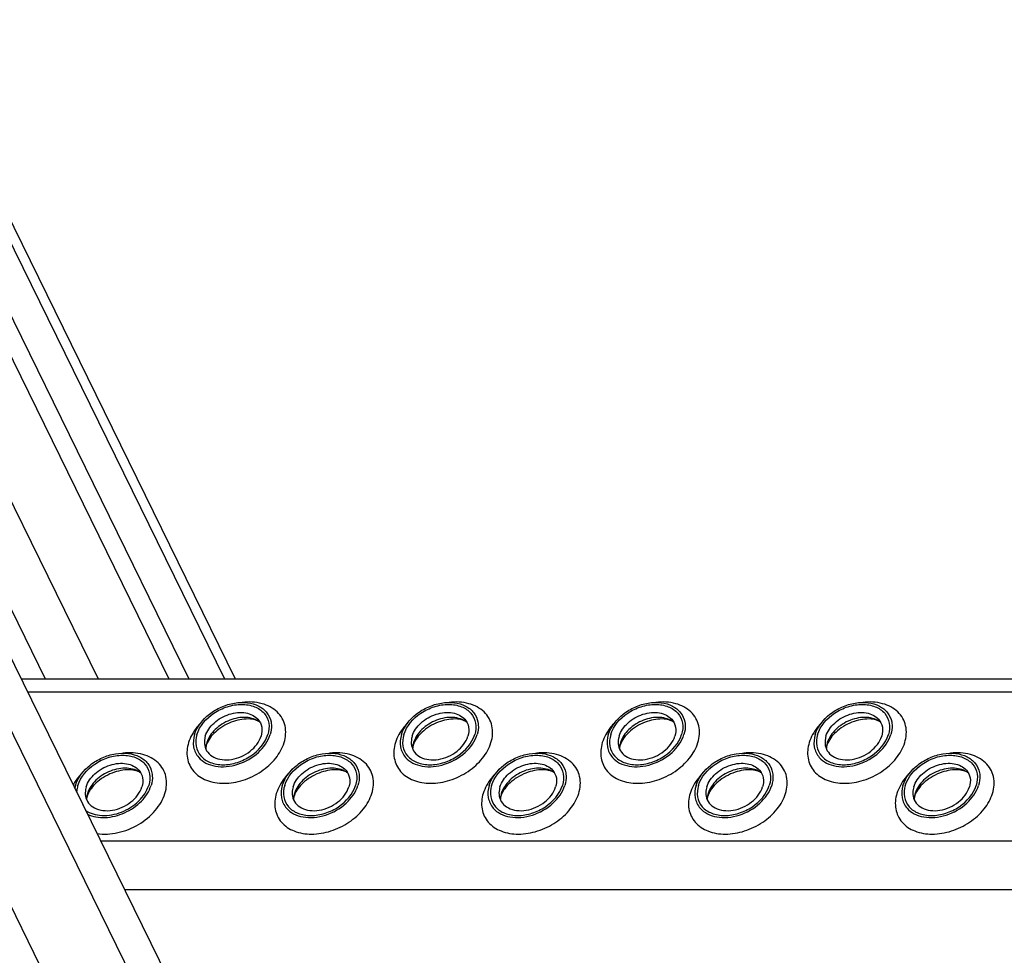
# Model space of a CAD drawing. Header units: millimetres. Extents: x 0 to 2100, y 0 to 2970.
# Tile 14 of 28: x 1474 to 1531, y 976 to 1031. Entities that reach past the tile are written whole.
import ezdxf

# ---------------------------------------------------------------- set-up
doc = ezdxf.new("R2010")
doc.units = ezdxf.units.MM
doc.header["$LTSCALE"] = 193.6
doc.layers.get('0').update_dxf_attribs({"linetype": 'CONTINUOUS'})

msp = doc.modelspace()

# ---------------------------------------------------------------- linework, layer by layer
at = {"color": 9, "linetype": 'CONTINUOUS'}
for p, q in [((1403.237, 1123.108), (1563.799, 795.917)), ((1408.222, 1123.108), (1567.545, 798.44)), ((1439.774, 1065.855), (1475.815, 992.411)), ((1442.824, 1065.855), (1478.865, 992.411)), ((1450.136, 1065.855), (1486.177, 992.411)), ((1474.783, 991.655), (1702.373, 991.655)), ((1479.012, 983.038), (1706.602, 983.038)), ((1480.391, 980.228), (1707.981, 980.228))]:
    msp.add_line(p, q, dxfattribs=at)
at = {"color": 7, "linetype": 'CONTINUOUS'}
for p, q in [((1410.276, 1123.108), (1568.339, 801.009)), ((1446.93, 1065.855), (1482.971, 992.411)), ((1448.082, 1065.855), (1484.122, 992.411)), ((1450.757, 1065.855), (1486.798, 992.411)), ((1474.412, 992.411), (1702.002, 992.411))]:
    msp.add_line(p, q, dxfattribs=at)
for centre, radius, start, end in [((1486.386, 988.329), 1.294, 168.5133, 169.2517), ((1486.451, 988.314), 1.361, 162.7878, 168.4706), ((1498.351, 988.329), 1.294, 168.5133, 169.2517), ((1498.416, 988.314), 1.361, 162.7878, 168.4706), ((1510.316, 988.329), 1.294, 168.5133, 169.2517), ((1510.381, 988.314), 1.361, 162.7878, 168.4706), ((1522.281, 988.329), 1.294, 168.5133, 169.2517), ((1522.346, 988.314), 1.361, 162.7878, 168.4706), ((1479.22, 985.732), 1.738, 162.7893, 168.3494), ((1479.561, 985.377), 1.361, 162.7878, 168.4706), ((1491.526, 985.377), 1.361, 162.7878, 168.4706), ((1503.491, 985.377), 1.361, 162.7878, 168.4706), ((1515.456, 985.377), 1.361, 162.7878, 168.4706), ((1527.421, 985.377), 1.361, 162.7878, 168.4706), ((1479.496, 985.391), 1.294, 168.5133, 169.2517), ((1491.461, 985.391), 1.294, 168.5133, 169.2517), ((1503.426, 985.391), 1.294, 168.5133, 169.2517), ((1515.391, 985.391), 1.294, 168.5133, 169.2517), ((1527.355, 985.391), 1.294, 168.5133, 169.2517)]:
    msp.add_arc(centre, radius, start, end, dxfattribs=at)
for points, knots in [([(1484.45, 989.183), (1484.593, 989.647), (1485.101, 990.28), (1485.979, 990.802), (1486.739, 991.037), (1487.49, 991.066), (1488.158, 990.882), (1488.665, 990.486), (1488.837, 990.107), (1488.874, 989.917)], [0, 0, 0, 0, 0.256023, 0.397887, 0.538537, 0.670709, 0.789982, 0.897281, 1, 1, 1, 1]), ([(1484.588, 989.183), (1484.743, 989.685), (1485.338, 990.354), (1486.203, 990.768), (1486.759, 990.903), (1487.289, 990.948), (1487.907, 990.853), (1488.504, 990.467), (1488.8, 989.846), (1488.752, 989.396), (1488.686, 989.183)], [0, 0, 0, 0, 0.262644, 0.40739, 0.478548, 0.547163, 0.673046, 0.784041, 0.88848, 1, 1, 1, 1]), ([(1496.415, 989.183), (1496.558, 989.647), (1497.066, 990.28), (1497.944, 990.802), (1498.704, 991.037), (1499.455, 991.066), (1500.123, 990.882), (1500.63, 990.486), (1500.802, 990.107), (1500.839, 989.917)], [0, 0, 0, 0, 0.256023, 0.397887, 0.538537, 0.670709, 0.789982, 0.897281, 1, 1, 1, 1]), ([(1496.553, 989.183), (1496.708, 989.685), (1497.303, 990.354), (1498.168, 990.768), (1498.724, 990.903), (1499.254, 990.948), (1499.872, 990.853), (1500.469, 990.467), (1500.765, 989.846), (1500.717, 989.396), (1500.651, 989.183)], [0, 0, 0, 0, 0.262644, 0.40739, 0.478548, 0.547163, 0.673046, 0.784041, 0.88848, 1, 1, 1, 1]), ([(1508.379, 989.183), (1508.523, 989.647), (1509.031, 990.28), (1509.909, 990.802), (1510.668, 991.037), (1511.42, 991.066), (1512.088, 990.882), (1512.595, 990.486), (1512.767, 990.107), (1512.804, 989.917)], [0, 0, 0, 0, 0.256023, 0.397887, 0.538537, 0.670709, 0.789982, 0.897281, 1, 1, 1, 1]), ([(1508.518, 989.183), (1508.673, 989.685), (1509.267, 990.354), (1510.133, 990.768), (1510.689, 990.903), (1511.219, 990.948), (1511.837, 990.853), (1512.434, 990.467), (1512.73, 989.846), (1512.682, 989.396), (1512.616, 989.183)], [0, 0, 0, 0, 0.262644, 0.40739, 0.478548, 0.547163, 0.673046, 0.784041, 0.88848, 1, 1, 1, 1]), ([(1520.344, 989.183), (1520.488, 989.647), (1520.996, 990.28), (1521.874, 990.802), (1522.633, 991.037), (1523.384, 991.066), (1524.053, 990.882), (1524.56, 990.486), (1524.732, 990.107), (1524.769, 989.917)], [0, 0, 0, 0, 0.256023, 0.397887, 0.538537, 0.670709, 0.789982, 0.897281, 1, 1, 1, 1]), ([(1520.483, 989.183), (1520.638, 989.685), (1521.232, 990.354), (1522.098, 990.768), (1522.654, 990.903), (1523.184, 990.948), (1523.802, 990.853), (1524.399, 990.467), (1524.695, 989.846), (1524.647, 989.396), (1524.581, 989.183)], [0, 0, 0, 0, 0.262644, 0.40739, 0.478548, 0.547163, 0.673046, 0.784041, 0.88848, 1, 1, 1, 1]), ([(1485.071, 989.09), (1485.161, 989.381), (1485.556, 989.928), (1486.278, 990.336), (1486.927, 990.472), (1487.395, 990.459), (1487.808, 990.33), (1488.031, 990.163), (1488.116, 990.066)], [0, 0, 0, 0, 0.246509, 0.519762, 0.654244, 0.780195, 0.89511, 1, 1, 1, 1]), ([(1497.036, 989.09), (1497.126, 989.381), (1497.521, 989.928), (1498.243, 990.336), (1498.892, 990.472), (1499.36, 990.459), (1499.773, 990.33), (1499.996, 990.163), (1500.081, 990.066)], [0, 0, 0, 0, 0.246509, 0.519762, 0.654244, 0.780195, 0.89511, 1, 1, 1, 1]), ([(1509.001, 989.09), (1509.091, 989.381), (1509.486, 989.928), (1510.208, 990.336), (1510.857, 990.472), (1511.325, 990.459), (1511.738, 990.33), (1511.961, 990.163), (1512.046, 990.066)], [0, 0, 0, 0, 0.246509, 0.519762, 0.654244, 0.780195, 0.89511, 1, 1, 1, 1]), ([(1520.966, 989.09), (1521.056, 989.381), (1521.451, 989.928), (1522.173, 990.336), (1522.822, 990.472), (1523.29, 990.459), (1523.703, 990.33), (1523.926, 990.163), (1524.011, 990.066)], [0, 0, 0, 0, 0.246509, 0.519762, 0.654244, 0.780195, 0.89511, 1, 1, 1, 1]), ([(1488.229, 989.904), (1488.007, 990.07), (1487.391, 990.248), (1486.614, 990.098), (1486.022, 989.801), (1485.519, 989.409), (1485.24, 989.004), (1485.151, 988.717)], [0, 0, 0, 0, 0.224625, 0.486047, 0.622957, 0.757186, 1, 1, 1, 1]), ([(1488.229, 989.904), (1488.17, 989.948), (1487.994, 990.031), (1487.477, 990.127), (1486.645, 989.986), (1485.76, 989.497), (1485.303, 988.975), (1485.181, 988.703)], [0, 0, 0, 0, 0.06197, 0.161076, 0.439025, 0.749133, 1, 1, 1, 1]), ([(1488.116, 990.066), (1488.226, 989.942), (1488.384, 989.615), (1488.347, 989.259), (1488.295, 989.09)], [0, 0, 0, 0, 0.48372, 1, 1, 1, 1]), ([(1488.874, 989.917), (1488.886, 989.858), (1488.916, 989.613), (1488.88, 989.362), (1488.825, 989.183)], [0, 0, 0, 0, 0.240827, 1, 1, 1, 1]), ([(1500.194, 989.904), (1499.972, 990.07), (1499.356, 990.248), (1498.579, 990.098), (1497.987, 989.801), (1497.484, 989.409), (1497.205, 989.004), (1497.116, 988.717)], [0, 0, 0, 0, 0.224625, 0.486047, 0.622957, 0.757186, 1, 1, 1, 1]), ([(1500.194, 989.904), (1500.135, 989.948), (1499.959, 990.031), (1499.441, 990.127), (1498.61, 989.986), (1497.725, 989.497), (1497.268, 988.975), (1497.146, 988.703)], [0, 0, 0, 0, 0.06197, 0.161076, 0.439025, 0.749133, 1, 1, 1, 1]), ([(1500.081, 990.066), (1500.191, 989.942), (1500.349, 989.615), (1500.312, 989.259), (1500.26, 989.09)], [0, 0, 0, 0, 0.48372, 1, 1, 1, 1]), ([(1500.839, 989.917), (1500.85, 989.858), (1500.881, 989.613), (1500.845, 989.362), (1500.79, 989.183)], [0, 0, 0, 0, 0.240827, 1, 1, 1, 1]), ([(1512.159, 989.904), (1511.936, 990.07), (1511.321, 990.248), (1510.544, 990.098), (1509.952, 989.801), (1509.449, 989.409), (1509.17, 989.004), (1509.081, 988.717)], [0, 0, 0, 0, 0.224625, 0.486047, 0.622957, 0.757186, 1, 1, 1, 1]), ([(1512.159, 989.904), (1512.1, 989.948), (1511.924, 990.031), (1511.406, 990.127), (1510.575, 989.986), (1509.69, 989.497), (1509.233, 988.975), (1509.111, 988.703)], [0, 0, 0, 0, 0.06197, 0.161076, 0.439025, 0.749133, 1, 1, 1, 1]), ([(1512.046, 990.066), (1512.156, 989.942), (1512.314, 989.615), (1512.277, 989.259), (1512.225, 989.09)], [0, 0, 0, 0, 0.48372, 1, 1, 1, 1]), ([(1512.804, 989.917), (1512.815, 989.858), (1512.846, 989.613), (1512.81, 989.362), (1512.755, 989.183)], [0, 0, 0, 0, 0.240827, 1, 1, 1, 1]), ([(1524.124, 989.904), (1523.901, 990.07), (1523.286, 990.248), (1522.509, 990.098), (1521.917, 989.801), (1521.414, 989.409), (1521.135, 989.004), (1521.046, 988.717)], [0, 0, 0, 0, 0.224625, 0.486047, 0.622957, 0.757186, 1, 1, 1, 1]), ([(1524.124, 989.904), (1524.065, 989.948), (1523.889, 990.031), (1523.371, 990.127), (1522.54, 989.986), (1521.655, 989.497), (1521.198, 988.975), (1521.075, 988.703)], [0, 0, 0, 0, 0.06197, 0.161076, 0.439025, 0.749133, 1, 1, 1, 1]), ([(1524.011, 990.066), (1524.121, 989.942), (1524.279, 989.615), (1524.242, 989.259), (1524.19, 989.09)], [0, 0, 0, 0, 0.48372, 1, 1, 1, 1]), ([(1524.769, 989.917), (1524.78, 989.858), (1524.811, 989.613), (1524.775, 989.362), (1524.719, 989.183)], [0, 0, 0, 0, 0.240827, 1, 1, 1, 1]), ([(1484.45, 989.183), (1484.379, 988.955), (1484.328, 988.473), (1484.541, 988.031), (1484.688, 987.863)], [0, 0, 0, 0, 0.516327, 1, 1, 1, 1]), ([(1484.588, 989.183), (1484.522, 988.97), (1484.474, 988.521), (1484.77, 987.9), (1485.367, 987.514), (1485.985, 987.419), (1486.515, 987.464), (1487.071, 987.599), (1487.937, 988.013), (1488.531, 988.682), (1488.686, 989.183)], [0, 0, 0, 0, 0.11152, 0.215959, 0.326954, 0.452837, 0.521452, 0.59261, 0.737356, 1, 1, 1, 1]), ([(1484.688, 987.863), (1484.804, 987.73), (1485.106, 987.503), (1485.667, 987.327), (1486.302, 987.308), (1487.184, 987.492), (1488.165, 988.045), (1488.703, 988.789), (1488.825, 989.183)], [0, 0, 0, 0, 0.104844, 0.2197, 0.345614, 0.480094, 0.753415, 1, 1, 1, 1]), ([(1496.415, 989.183), (1496.344, 988.955), (1496.293, 988.473), (1496.506, 988.031), (1496.653, 987.863)], [0, 0, 0, 0, 0.516327, 1, 1, 1, 1]), ([(1496.553, 989.183), (1496.487, 988.97), (1496.439, 988.521), (1496.735, 987.9), (1497.332, 987.514), (1497.95, 987.419), (1498.48, 987.464), (1499.036, 987.599), (1499.902, 988.013), (1500.496, 988.682), (1500.651, 989.183)], [0, 0, 0, 0, 0.11152, 0.215959, 0.326954, 0.452837, 0.521452, 0.59261, 0.737356, 1, 1, 1, 1]), ([(1496.653, 987.863), (1496.769, 987.73), (1497.071, 987.503), (1497.632, 987.327), (1498.267, 987.308), (1499.149, 987.492), (1500.13, 988.045), (1500.668, 988.789), (1500.79, 989.183)], [0, 0, 0, 0, 0.104844, 0.2197, 0.345614, 0.480094, 0.753415, 1, 1, 1, 1]), ([(1508.379, 989.183), (1508.309, 988.955), (1508.258, 988.473), (1508.471, 988.031), (1508.618, 987.863)], [0, 0, 0, 0, 0.516327, 1, 1, 1, 1]), ([(1508.518, 989.183), (1508.452, 988.97), (1508.404, 988.521), (1508.7, 987.9), (1509.297, 987.514), (1509.915, 987.419), (1510.445, 987.464), (1511.001, 987.599), (1511.867, 988.013), (1512.461, 988.682), (1512.616, 989.183)], [0, 0, 0, 0, 0.11152, 0.215959, 0.326954, 0.452837, 0.521452, 0.59261, 0.737356, 1, 1, 1, 1]), ([(1508.618, 987.863), (1508.734, 987.73), (1509.036, 987.503), (1509.597, 987.327), (1510.232, 987.308), (1511.114, 987.492), (1512.095, 988.045), (1512.633, 988.789), (1512.755, 989.183)], [0, 0, 0, 0, 0.104844, 0.2197, 0.345614, 0.480094, 0.753415, 1, 1, 1, 1]), ([(1520.344, 989.183), (1520.274, 988.955), (1520.223, 988.473), (1520.436, 988.031), (1520.583, 987.863)], [0, 0, 0, 0, 0.516327, 1, 1, 1, 1]), ([(1520.483, 989.183), (1520.417, 988.97), (1520.369, 988.521), (1520.665, 987.9), (1521.262, 987.514), (1521.88, 987.419), (1522.41, 987.464), (1522.966, 987.599), (1523.831, 988.013), (1524.426, 988.682), (1524.581, 989.183)], [0, 0, 0, 0, 0.11152, 0.215959, 0.326954, 0.452837, 0.521452, 0.59261, 0.737356, 1, 1, 1, 1]), ([(1520.583, 987.863), (1520.699, 987.73), (1521.001, 987.503), (1521.562, 987.327), (1522.197, 987.308), (1523.079, 987.492), (1524.06, 988.045), (1524.597, 988.789), (1524.719, 989.183)], [0, 0, 0, 0, 0.104844, 0.2197, 0.345614, 0.480094, 0.753415, 1, 1, 1, 1]), ([(1485.071, 989.09), (1485.057, 989.045), (1485.013, 988.87), (1485.009, 988.684), (1485.034, 988.553)], [0, 0, 0, 0, 0.262254, 1, 1, 1, 1]), ([(1485.034, 988.553), (1485.061, 988.412), (1485.186, 988.133), (1485.56, 987.84), (1486.052, 987.703), (1486.803, 987.733), (1487.689, 988.124), (1488.189, 988.749), (1488.295, 989.09)], [0, 0, 0, 0, 0.102966, 0.210459, 0.329939, 0.462371, 0.743357, 1, 1, 1, 1]), ([(1485.181, 988.703), (1485.175, 988.691), (1485.156, 988.647), (1485.139, 988.602), (1485.129, 988.568)], [0, 0, 0, 0, 0.268631, 1, 1, 1, 1]), ([(1497.036, 989.09), (1497.022, 989.045), (1496.978, 988.87), (1496.974, 988.684), (1496.999, 988.553)], [0, 0, 0, 0, 0.262254, 1, 1, 1, 1]), ([(1496.999, 988.553), (1497.026, 988.412), (1497.151, 988.133), (1497.525, 987.84), (1498.017, 987.703), (1498.768, 987.733), (1499.654, 988.124), (1500.154, 988.749), (1500.26, 989.09)], [0, 0, 0, 0, 0.102966, 0.210459, 0.329939, 0.462371, 0.743357, 1, 1, 1, 1]), ([(1497.146, 988.703), (1497.14, 988.691), (1497.121, 988.647), (1497.104, 988.602), (1497.094, 988.568)], [0, 0, 0, 0, 0.268631, 1, 1, 1, 1]), ([(1509.001, 989.09), (1508.987, 989.045), (1508.943, 988.87), (1508.939, 988.684), (1508.964, 988.553)], [0, 0, 0, 0, 0.262254, 1, 1, 1, 1]), ([(1508.964, 988.553), (1508.991, 988.412), (1509.116, 988.133), (1509.49, 987.84), (1509.982, 987.703), (1510.733, 987.733), (1511.618, 988.124), (1512.119, 988.749), (1512.225, 989.09)], [0, 0, 0, 0, 0.102966, 0.210459, 0.329939, 0.462371, 0.743357, 1, 1, 1, 1]), ([(1509.111, 988.703), (1509.105, 988.691), (1509.086, 988.647), (1509.069, 988.602), (1509.059, 988.568)], [0, 0, 0, 0, 0.268631, 1, 1, 1, 1]), ([(1520.966, 989.09), (1520.952, 989.045), (1520.908, 988.87), (1520.904, 988.684), (1520.929, 988.553)], [0, 0, 0, 0, 0.262254, 1, 1, 1, 1]), ([(1520.929, 988.553), (1520.956, 988.412), (1521.081, 988.133), (1521.455, 987.84), (1521.947, 987.703), (1522.698, 987.733), (1523.583, 988.124), (1524.084, 988.749), (1524.19, 989.09)], [0, 0, 0, 0, 0.102966, 0.210459, 0.329939, 0.462371, 0.743357, 1, 1, 1, 1]), ([(1521.075, 988.703), (1521.07, 988.691), (1521.051, 988.647), (1521.034, 988.602), (1521.024, 988.568)], [0, 0, 0, 0, 0.268631, 1, 1, 1, 1]), ([(1477.559, 986.246), (1477.702, 986.709), (1478.211, 987.342), (1479.089, 987.865), (1479.848, 988.099), (1480.599, 988.128), (1481.268, 987.944), (1481.775, 987.549), (1481.947, 987.17), (1481.984, 986.979)], [0, 0, 0, 0, 0.256023, 0.397887, 0.538537, 0.670709, 0.789982, 0.897281, 1, 1, 1, 1]), ([(1485.129, 988.568), (1485.123, 988.548), (1485.105, 988.482), (1485.094, 988.413), (1485.093, 988.365)], [0, 0, 0, 0, 0.304395, 1, 1, 1, 1]), ([(1489.524, 986.246), (1489.667, 986.709), (1490.176, 987.342), (1491.054, 987.865), (1491.813, 988.099), (1492.564, 988.128), (1493.232, 987.944), (1493.74, 987.549), (1493.912, 987.17), (1493.949, 986.979)], [0, 0, 0, 0, 0.256023, 0.397887, 0.538537, 0.670709, 0.789982, 0.897281, 1, 1, 1, 1]), ([(1497.094, 988.568), (1497.088, 988.548), (1497.07, 988.482), (1497.059, 988.413), (1497.058, 988.365)], [0, 0, 0, 0, 0.304395, 1, 1, 1, 1]), ([(1501.489, 986.246), (1501.632, 986.709), (1502.141, 987.342), (1503.019, 987.865), (1503.778, 988.099), (1504.529, 988.128), (1505.197, 987.944), (1505.705, 987.549), (1505.877, 987.17), (1505.914, 986.979)], [0, 0, 0, 0, 0.256023, 0.397887, 0.538537, 0.670709, 0.789982, 0.897281, 1, 1, 1, 1]), ([(1509.059, 988.568), (1509.053, 988.548), (1509.034, 988.482), (1509.024, 988.413), (1509.023, 988.365)], [0, 0, 0, 0, 0.304395, 1, 1, 1, 1]), ([(1513.454, 986.246), (1513.597, 986.709), (1514.106, 987.342), (1514.984, 987.865), (1515.743, 988.099), (1516.494, 988.128), (1517.162, 987.944), (1517.67, 987.549), (1517.842, 987.17), (1517.879, 986.979)], [0, 0, 0, 0, 0.256023, 0.397887, 0.538537, 0.670709, 0.789982, 0.897281, 1, 1, 1, 1]), ([(1521.024, 988.568), (1521.018, 988.548), (1520.999, 988.482), (1520.989, 988.413), (1520.988, 988.365)], [0, 0, 0, 0, 0.304395, 1, 1, 1, 1]), ([(1525.419, 986.246), (1525.562, 986.709), (1526.071, 987.342), (1526.949, 987.865), (1527.708, 988.099), (1528.459, 988.128), (1529.127, 987.944), (1529.635, 987.549), (1529.806, 987.17), (1529.844, 986.979)], [0, 0, 0, 0, 0.256023, 0.397887, 0.538537, 0.670709, 0.789982, 0.897281, 1, 1, 1, 1]), ([(1477.698, 986.246), (1477.853, 986.748), (1478.447, 987.416), (1479.313, 987.831), (1479.869, 987.965), (1480.399, 988.01), (1481.017, 987.916), (1481.614, 987.53), (1481.91, 986.909), (1481.862, 986.459), (1481.796, 986.246)], [0, 0, 0, 0, 0.262644, 0.40739, 0.478548, 0.547163, 0.673046, 0.784041, 0.88848, 1, 1, 1, 1]), ([(1478.181, 986.153), (1478.271, 986.443), (1478.666, 986.991), (1479.388, 987.398), (1480.037, 987.534), (1480.505, 987.521), (1480.918, 987.392), (1481.141, 987.226), (1481.226, 987.129)], [0, 0, 0, 0, 0.246509, 0.519762, 0.654244, 0.780195, 0.89511, 1, 1, 1, 1]), ([(1489.662, 986.246), (1489.818, 986.748), (1490.412, 987.416), (1491.278, 987.831), (1491.834, 987.965), (1492.364, 988.01), (1492.982, 987.916), (1493.579, 987.53), (1493.875, 986.909), (1493.827, 986.459), (1493.761, 986.246)], [0, 0, 0, 0, 0.262644, 0.40739, 0.478548, 0.547163, 0.673046, 0.784041, 0.88848, 1, 1, 1, 1]), ([(1490.146, 986.153), (1490.236, 986.443), (1490.631, 986.991), (1491.353, 987.398), (1492.002, 987.534), (1492.47, 987.521), (1492.883, 987.392), (1493.105, 987.226), (1493.191, 987.129)], [0, 0, 0, 0, 0.246509, 0.519762, 0.654244, 0.780195, 0.89511, 1, 1, 1, 1]), ([(1501.627, 986.246), (1501.782, 986.748), (1502.377, 987.416), (1503.243, 987.831), (1503.799, 987.965), (1504.329, 988.01), (1504.947, 987.916), (1505.543, 987.53), (1505.84, 986.909), (1505.792, 986.459), (1505.726, 986.246)], [0, 0, 0, 0, 0.262644, 0.40739, 0.478548, 0.547163, 0.673046, 0.784041, 0.88848, 1, 1, 1, 1]), ([(1502.111, 986.153), (1502.2, 986.443), (1502.596, 986.991), (1503.318, 987.398), (1503.967, 987.534), (1504.434, 987.521), (1504.847, 987.392), (1505.07, 987.226), (1505.156, 987.129)], [0, 0, 0, 0, 0.246509, 0.519762, 0.654244, 0.780195, 0.89511, 1, 1, 1, 1]), ([(1513.592, 986.246), (1513.747, 986.748), (1514.342, 987.416), (1515.208, 987.831), (1515.764, 987.965), (1516.294, 988.01), (1516.912, 987.916), (1517.508, 987.53), (1517.804, 986.909), (1517.757, 986.459), (1517.691, 986.246)], [0, 0, 0, 0, 0.262644, 0.40739, 0.478548, 0.547163, 0.673046, 0.784041, 0.88848, 1, 1, 1, 1]), ([(1514.076, 986.153), (1514.165, 986.443), (1514.561, 986.991), (1515.283, 987.398), (1515.932, 987.534), (1516.399, 987.521), (1516.812, 987.392), (1517.035, 987.226), (1517.121, 987.129)], [0, 0, 0, 0, 0.246509, 0.519762, 0.654244, 0.780195, 0.89511, 1, 1, 1, 1]), ([(1525.557, 986.246), (1525.712, 986.748), (1526.307, 987.416), (1527.173, 987.831), (1527.729, 987.965), (1528.259, 988.01), (1528.877, 987.916), (1529.473, 987.53), (1529.769, 986.909), (1529.722, 986.459), (1529.656, 986.246)], [0, 0, 0, 0, 0.262644, 0.40739, 0.478548, 0.547163, 0.673046, 0.784041, 0.88848, 1, 1, 1, 1]), ([(1526.041, 986.153), (1526.13, 986.443), (1526.526, 986.991), (1527.248, 987.398), (1527.896, 987.534), (1528.364, 987.521), (1528.777, 987.392), (1529, 987.226), (1529.086, 987.129)], [0, 0, 0, 0, 0.246509, 0.519762, 0.654244, 0.780195, 0.89511, 1, 1, 1, 1]), ([(1481.339, 986.966), (1481.116, 987.133), (1480.501, 987.31), (1479.724, 987.161), (1479.132, 986.863), (1478.629, 986.471), (1478.35, 986.067), (1478.261, 985.78)], [0, 0, 0, 0, 0.224625, 0.486047, 0.622957, 0.757186, 1, 1, 1, 1]), ([(1481.339, 986.966), (1481.28, 987.01), (1481.104, 987.094), (1480.586, 987.19), (1479.755, 987.049), (1478.87, 986.559), (1478.413, 986.038), (1478.29, 985.766)], [0, 0, 0, 0, 0.06197, 0.161076, 0.439025, 0.749133, 1, 1, 1, 1]), ([(1481.226, 987.129), (1481.336, 987.004), (1481.494, 986.678), (1481.457, 986.322), (1481.405, 986.153)], [0, 0, 0, 0, 0.48372, 1, 1, 1, 1]), ([(1481.984, 986.979), (1481.995, 986.921), (1482.026, 986.676), (1481.99, 986.425), (1481.934, 986.246)], [0, 0, 0, 0, 0.240827, 1, 1, 1, 1]), ([(1493.304, 986.966), (1493.081, 987.133), (1492.466, 987.31), (1491.689, 987.161), (1491.097, 986.863), (1490.594, 986.471), (1490.315, 986.067), (1490.226, 985.78)], [0, 0, 0, 0, 0.224625, 0.486047, 0.622957, 0.757186, 1, 1, 1, 1]), ([(1493.304, 986.966), (1493.245, 987.01), (1493.069, 987.094), (1492.551, 987.19), (1491.719, 987.049), (1490.835, 986.559), (1490.378, 986.038), (1490.255, 985.766)], [0, 0, 0, 0, 0.06197, 0.161076, 0.439025, 0.749133, 1, 1, 1, 1]), ([(1493.191, 987.129), (1493.301, 987.004), (1493.459, 986.678), (1493.422, 986.322), (1493.369, 986.153)], [0, 0, 0, 0, 0.48372, 1, 1, 1, 1]), ([(1493.949, 986.979), (1493.96, 986.921), (1493.991, 986.676), (1493.955, 986.425), (1493.899, 986.246)], [0, 0, 0, 0, 0.240827, 1, 1, 1, 1]), ([(1505.269, 986.966), (1505.046, 987.133), (1504.43, 987.31), (1503.654, 987.161), (1503.062, 986.863), (1502.559, 986.471), (1502.28, 986.067), (1502.191, 985.78)], [0, 0, 0, 0, 0.224625, 0.486047, 0.622957, 0.757186, 1, 1, 1, 1]), ([(1505.269, 986.966), (1505.21, 987.01), (1505.034, 987.094), (1504.516, 987.19), (1503.684, 987.049), (1502.8, 986.559), (1502.343, 986.038), (1502.22, 985.766)], [0, 0, 0, 0, 0.06197, 0.161076, 0.439025, 0.749133, 1, 1, 1, 1]), ([(1505.156, 987.129), (1505.266, 987.004), (1505.424, 986.678), (1505.387, 986.322), (1505.334, 986.153)], [0, 0, 0, 0, 0.48372, 1, 1, 1, 1]), ([(1505.914, 986.979), (1505.925, 986.921), (1505.956, 986.676), (1505.92, 986.425), (1505.864, 986.246)], [0, 0, 0, 0, 0.240827, 1, 1, 1, 1]), ([(1517.234, 986.966), (1517.011, 987.133), (1516.395, 987.31), (1515.619, 987.161), (1515.027, 986.863), (1514.524, 986.471), (1514.245, 986.067), (1514.156, 985.78)], [0, 0, 0, 0, 0.224625, 0.486047, 0.622957, 0.757186, 1, 1, 1, 1]), ([(1517.234, 986.966), (1517.175, 987.01), (1516.999, 987.094), (1516.481, 987.19), (1515.649, 987.049), (1514.764, 986.559), (1514.308, 986.038), (1514.185, 985.766)], [0, 0, 0, 0, 0.06197, 0.161076, 0.439025, 0.749133, 1, 1, 1, 1]), ([(1517.121, 987.129), (1517.231, 987.004), (1517.389, 986.678), (1517.352, 986.322), (1517.299, 986.153)], [0, 0, 0, 0, 0.48372, 1, 1, 1, 1]), ([(1517.879, 986.979), (1517.89, 986.921), (1517.921, 986.676), (1517.884, 986.425), (1517.829, 986.246)], [0, 0, 0, 0, 0.240827, 1, 1, 1, 1]), ([(1529.199, 986.966), (1528.976, 987.133), (1528.36, 987.31), (1527.584, 987.161), (1526.991, 986.863), (1526.489, 986.471), (1526.21, 986.067), (1526.121, 985.78)], [0, 0, 0, 0, 0.224625, 0.486047, 0.622957, 0.757186, 1, 1, 1, 1]), ([(1529.199, 986.966), (1529.14, 987.01), (1528.964, 987.094), (1528.446, 987.19), (1527.614, 987.049), (1526.729, 986.559), (1526.273, 986.038), (1526.15, 985.766)], [0, 0, 0, 0, 0.06197, 0.161076, 0.439025, 0.749133, 1, 1, 1, 1]), ([(1529.086, 987.129), (1529.196, 987.004), (1529.354, 986.678), (1529.316, 986.322), (1529.264, 986.153)], [0, 0, 0, 0, 0.48372, 1, 1, 1, 1]), ([(1529.844, 986.979), (1529.855, 986.921), (1529.886, 986.676), (1529.849, 986.425), (1529.794, 986.246)], [0, 0, 0, 0, 0.240827, 1, 1, 1, 1]), ([(1477.698, 986.246), (1477.687, 986.213), (1477.652, 986.085), (1477.633, 985.952), (1477.629, 985.853)], [0, 0, 0, 0, 0.257108, 1, 1, 1, 1]), ([(1478.181, 986.153), (1478.167, 986.107), (1478.123, 985.933), (1478.119, 985.747), (1478.144, 985.616)], [0, 0, 0, 0, 0.262254, 1, 1, 1, 1]), ([(1478.14, 984.811), (1478.409, 984.618), (1479.143, 984.418), (1480.066, 984.601), (1480.767, 984.959), (1481.361, 985.426), (1481.691, 985.906), (1481.796, 986.246)], [0, 0, 0, 0, 0.225406, 0.48698, 0.62369, 0.757638, 1, 1, 1, 1]), ([(1478.144, 985.616), (1478.171, 985.475), (1478.296, 985.195), (1478.67, 984.903), (1479.162, 984.766), (1479.913, 984.795), (1480.798, 985.187), (1481.299, 985.811), (1481.405, 986.153)], [0, 0, 0, 0, 0.102966, 0.210459, 0.329939, 0.462371, 0.743357, 1, 1, 1, 1]), ([(1478.29, 985.766), (1478.285, 985.754), (1478.266, 985.71), (1478.249, 985.664), (1478.239, 985.631)], [0, 0, 0, 0, 0.268631, 1, 1, 1, 1]), ([(1478.252, 984.583), (1478.561, 984.431), (1479.323, 984.312), (1480.438, 984.602), (1481.399, 985.255), (1481.83, 985.907), (1481.934, 986.246)], [0, 0, 0, 0, 0.232458, 0.495331, 0.761034, 1, 1, 1, 1]), ([(1489.524, 986.246), (1489.454, 986.017), (1489.403, 985.536), (1489.616, 985.094), (1489.763, 984.925)], [0, 0, 0, 0, 0.516327, 1, 1, 1, 1]), ([(1489.662, 986.246), (1489.597, 986.033), (1489.549, 985.583), (1489.845, 984.962), (1490.442, 984.576), (1491.06, 984.482), (1491.59, 984.527), (1492.146, 984.661), (1493.011, 985.076), (1493.606, 985.744), (1493.761, 986.246)], [0, 0, 0, 0, 0.11152, 0.215959, 0.326954, 0.452837, 0.521452, 0.59261, 0.737356, 1, 1, 1, 1]), ([(1489.763, 984.925), (1489.879, 984.793), (1490.181, 984.565), (1490.741, 984.389), (1491.377, 984.371), (1492.259, 984.554), (1493.24, 985.107), (1493.777, 985.851), (1493.899, 986.246)], [0, 0, 0, 0, 0.104844, 0.2197, 0.345614, 0.480094, 0.753415, 1, 1, 1, 1]), ([(1490.146, 986.153), (1490.132, 986.107), (1490.088, 985.933), (1490.084, 985.747), (1490.109, 985.616)], [0, 0, 0, 0, 0.262254, 1, 1, 1, 1]), ([(1490.109, 985.616), (1490.136, 985.475), (1490.261, 985.195), (1490.634, 984.903), (1491.127, 984.766), (1491.878, 984.795), (1492.763, 985.187), (1493.264, 985.811), (1493.369, 986.153)], [0, 0, 0, 0, 0.102966, 0.210459, 0.329939, 0.462371, 0.743357, 1, 1, 1, 1]), ([(1490.255, 985.766), (1490.25, 985.754), (1490.231, 985.71), (1490.214, 985.664), (1490.204, 985.631)], [0, 0, 0, 0, 0.268631, 1, 1, 1, 1]), ([(1501.489, 986.246), (1501.419, 986.017), (1501.368, 985.536), (1501.58, 985.094), (1501.728, 984.925)], [0, 0, 0, 0, 0.516327, 1, 1, 1, 1]), ([(1501.627, 986.246), (1501.562, 986.033), (1501.514, 985.583), (1501.81, 984.962), (1502.407, 984.576), (1503.024, 984.482), (1503.555, 984.527), (1504.111, 984.661), (1504.976, 985.076), (1505.571, 985.744), (1505.726, 986.246)], [0, 0, 0, 0, 0.11152, 0.215959, 0.326954, 0.452837, 0.521452, 0.59261, 0.737356, 1, 1, 1, 1]), ([(1501.728, 984.925), (1501.844, 984.793), (1502.146, 984.565), (1502.706, 984.389), (1503.342, 984.371), (1504.223, 984.554), (1505.205, 985.107), (1505.742, 985.851), (1505.864, 986.246)], [0, 0, 0, 0, 0.104844, 0.2197, 0.345614, 0.480094, 0.753415, 1, 1, 1, 1]), ([(1502.111, 986.153), (1502.097, 986.107), (1502.052, 985.933), (1502.049, 985.747), (1502.074, 985.616)], [0, 0, 0, 0, 0.262254, 1, 1, 1, 1]), ([(1502.074, 985.616), (1502.1, 985.475), (1502.226, 985.195), (1502.599, 984.903), (1503.092, 984.766), (1503.842, 984.795), (1504.728, 985.187), (1505.229, 985.811), (1505.334, 986.153)], [0, 0, 0, 0, 0.102966, 0.210459, 0.329939, 0.462371, 0.743357, 1, 1, 1, 1]), ([(1502.22, 985.766), (1502.215, 985.754), (1502.196, 985.71), (1502.179, 985.664), (1502.169, 985.631)], [0, 0, 0, 0, 0.268631, 1, 1, 1, 1]), ([(1513.454, 986.246), (1513.384, 986.017), (1513.333, 985.536), (1513.545, 985.094), (1513.693, 984.925)], [0, 0, 0, 0, 0.516327, 1, 1, 1, 1]), ([(1513.592, 986.246), (1513.527, 986.033), (1513.479, 985.583), (1513.775, 984.962), (1514.372, 984.576), (1514.989, 984.482), (1515.52, 984.527), (1516.075, 984.661), (1516.941, 985.076), (1517.536, 985.744), (1517.691, 986.246)], [0, 0, 0, 0, 0.11152, 0.215959, 0.326954, 0.452837, 0.521452, 0.59261, 0.737356, 1, 1, 1, 1]), ([(1513.693, 984.925), (1513.809, 984.793), (1514.111, 984.565), (1514.671, 984.389), (1515.307, 984.371), (1516.188, 984.554), (1517.17, 985.107), (1517.707, 985.851), (1517.829, 986.246)], [0, 0, 0, 0, 0.104844, 0.2197, 0.345614, 0.480094, 0.753415, 1, 1, 1, 1]), ([(1514.076, 986.153), (1514.062, 986.107), (1514.017, 985.933), (1514.013, 985.747), (1514.038, 985.616)], [0, 0, 0, 0, 0.262254, 1, 1, 1, 1]), ([(1514.038, 985.616), (1514.065, 985.475), (1514.191, 985.195), (1514.564, 984.903), (1515.057, 984.766), (1515.807, 984.795), (1516.693, 985.187), (1517.194, 985.811), (1517.299, 986.153)], [0, 0, 0, 0, 0.102966, 0.210459, 0.329939, 0.462371, 0.743357, 1, 1, 1, 1]), ([(1514.185, 985.766), (1514.18, 985.754), (1514.161, 985.71), (1514.144, 985.664), (1514.134, 985.631)], [0, 0, 0, 0, 0.268631, 1, 1, 1, 1]), ([(1525.419, 986.246), (1525.349, 986.017), (1525.298, 985.536), (1525.51, 985.094), (1525.658, 984.925)], [0, 0, 0, 0, 0.516327, 1, 1, 1, 1]), ([(1525.557, 986.246), (1525.491, 986.033), (1525.444, 985.583), (1525.74, 984.962), (1526.337, 984.576), (1526.954, 984.482), (1527.485, 984.527), (1528.04, 984.661), (1528.906, 985.076), (1529.501, 985.744), (1529.656, 986.246)], [0, 0, 0, 0, 0.11152, 0.215959, 0.326954, 0.452837, 0.521452, 0.59261, 0.737356, 1, 1, 1, 1]), ([(1525.658, 984.925), (1525.774, 984.793), (1526.076, 984.565), (1526.636, 984.389), (1527.272, 984.371), (1528.153, 984.554), (1529.135, 985.107), (1529.672, 985.851), (1529.794, 986.246)], [0, 0, 0, 0, 0.104844, 0.2197, 0.345614, 0.480094, 0.753415, 1, 1, 1, 1]), ([(1526.041, 986.153), (1526.027, 986.107), (1525.982, 985.933), (1525.978, 985.747), (1526.003, 985.616)], [0, 0, 0, 0, 0.262254, 1, 1, 1, 1]), ([(1526.003, 985.616), (1526.03, 985.475), (1526.156, 985.195), (1526.529, 984.903), (1527.022, 984.766), (1527.772, 984.795), (1528.658, 985.187), (1529.159, 985.811), (1529.264, 986.153)], [0, 0, 0, 0, 0.102966, 0.210459, 0.329939, 0.462371, 0.743357, 1, 1, 1, 1]), ([(1526.15, 985.766), (1526.145, 985.754), (1526.126, 985.71), (1526.109, 985.664), (1526.099, 985.631)], [0, 0, 0, 0, 0.268631, 1, 1, 1, 1]), ([(1478.239, 985.631), (1478.233, 985.611), (1478.214, 985.544), (1478.204, 985.475), (1478.203, 985.427)], [0, 0, 0, 0, 0.304395, 1, 1, 1, 1]), ([(1490.204, 985.631), (1490.198, 985.611), (1490.179, 985.544), (1490.169, 985.475), (1490.168, 985.427)], [0, 0, 0, 0, 0.304395, 1, 1, 1, 1]), ([(1502.169, 985.631), (1502.163, 985.611), (1502.144, 985.544), (1502.134, 985.475), (1502.133, 985.427)], [0, 0, 0, 0, 0.304395, 1, 1, 1, 1]), ([(1514.134, 985.631), (1514.127, 985.611), (1514.109, 985.544), (1514.099, 985.475), (1514.098, 985.427)], [0, 0, 0, 0, 0.304395, 1, 1, 1, 1]), ([(1526.099, 985.631), (1526.092, 985.611), (1526.074, 985.544), (1526.064, 985.475), (1526.063, 985.427)], [0, 0, 0, 0, 0.304395, 1, 1, 1, 1])]:
    msp.add_open_spline(points, degree=3, knots=knots, dxfattribs=at)
at = {"color": 9, "linetype": 'CONTINUOUS'}
for points, knots in [([(1489.629, 988.717), (1489.725, 989.028), (1489.766, 989.535), (1489.535, 990.134), (1489.132, 990.647), (1488.319, 991.06), (1487.586, 991.088), (1487.206, 991.045)], [0, 0, 0, 0, 0.240665, 0.354769, 0.469832, 0.716834, 1, 1, 1, 1]), ([(1501.594, 988.717), (1501.69, 989.028), (1501.731, 989.535), (1501.5, 990.134), (1501.097, 990.647), (1500.284, 991.06), (1499.551, 991.088), (1499.171, 991.045)], [0, 0, 0, 0, 0.240665, 0.354769, 0.469832, 0.716834, 1, 1, 1, 1]), ([(1513.559, 988.717), (1513.655, 989.028), (1513.696, 989.535), (1513.465, 990.134), (1513.062, 990.647), (1512.249, 991.06), (1511.516, 991.088), (1511.136, 991.045)], [0, 0, 0, 0, 0.240665, 0.354769, 0.469832, 0.716834, 1, 1, 1, 1]), ([(1525.524, 988.717), (1525.62, 989.028), (1525.661, 989.535), (1525.43, 990.134), (1525.027, 990.647), (1524.214, 991.06), (1523.481, 991.088), (1523.101, 991.045)], [0, 0, 0, 0, 0.240665, 0.354769, 0.469832, 0.716834, 1, 1, 1, 1]), ([(1484.822, 989.878), (1484.738, 989.791), (1484.435, 989.449), (1484.202, 989.039), (1484.103, 988.717)], [0, 0, 0, 0, 0.264813, 1, 1, 1, 1]), ([(1496.787, 989.878), (1496.702, 989.791), (1496.4, 989.449), (1496.167, 989.039), (1496.068, 988.717)], [0, 0, 0, 0, 0.264813, 1, 1, 1, 1]), ([(1508.752, 989.878), (1508.667, 989.791), (1508.365, 989.449), (1508.132, 989.039), (1508.033, 988.717)], [0, 0, 0, 0, 0.264813, 1, 1, 1, 1]), ([(1520.717, 989.878), (1520.632, 989.791), (1520.329, 989.449), (1520.097, 989.039), (1519.998, 988.717)], [0, 0, 0, 0, 0.264813, 1, 1, 1, 1]), ([(1484.103, 988.717), (1484.014, 988.43), (1483.95, 987.824), (1484.349, 986.986), (1485.154, 986.466), (1486.178, 986.309), (1487.283, 986.499), (1488.325, 987.003), (1489.163, 987.751), (1489.528, 988.391), (1489.629, 988.717)], [0, 0, 0, 0, 0.111157, 0.215255, 0.325888, 0.451362, 0.590271, 0.734546, 0.873873, 1, 1, 1, 1]), ([(1496.068, 988.717), (1495.979, 988.43), (1495.915, 987.824), (1496.314, 986.986), (1497.119, 986.466), (1498.143, 986.309), (1499.248, 986.499), (1500.29, 987.003), (1501.128, 987.751), (1501.493, 988.391), (1501.594, 988.717)], [0, 0, 0, 0, 0.111157, 0.215255, 0.325888, 0.451362, 0.590271, 0.734546, 0.873873, 1, 1, 1, 1]), ([(1508.033, 988.717), (1507.944, 988.43), (1507.88, 987.824), (1508.279, 986.986), (1509.084, 986.466), (1510.108, 986.309), (1511.213, 986.499), (1512.255, 987.003), (1513.092, 987.751), (1513.458, 988.391), (1513.559, 988.717)], [0, 0, 0, 0, 0.111157, 0.215255, 0.325888, 0.451362, 0.590271, 0.734546, 0.873873, 1, 1, 1, 1]), ([(1519.998, 988.717), (1519.909, 988.43), (1519.845, 987.824), (1520.244, 986.986), (1521.048, 986.466), (1522.073, 986.309), (1523.178, 986.499), (1524.22, 987.003), (1525.057, 987.751), (1525.423, 988.391), (1525.524, 988.717)], [0, 0, 0, 0, 0.111157, 0.215255, 0.325888, 0.451362, 0.590271, 0.734546, 0.873873, 1, 1, 1, 1]), ([(1482.739, 985.78), (1482.835, 986.09), (1482.876, 986.597), (1482.645, 987.197), (1482.241, 987.71), (1481.429, 988.123), (1480.696, 988.151), (1480.316, 988.107)], [0, 0, 0, 0, 0.240665, 0.354769, 0.469832, 0.716834, 1, 1, 1, 1]), ([(1494.704, 985.78), (1494.8, 986.09), (1494.841, 986.597), (1494.609, 987.197), (1494.206, 987.71), (1493.394, 988.123), (1492.66, 988.151), (1492.281, 988.107)], [0, 0, 0, 0, 0.240665, 0.354769, 0.469832, 0.716834, 1, 1, 1, 1]), ([(1506.669, 985.78), (1506.765, 986.09), (1506.806, 986.597), (1506.574, 987.197), (1506.171, 987.71), (1505.359, 988.123), (1504.625, 988.151), (1504.245, 988.107)], [0, 0, 0, 0, 0.240665, 0.354769, 0.469832, 0.716834, 1, 1, 1, 1]), ([(1518.634, 985.78), (1518.73, 986.09), (1518.771, 986.597), (1518.539, 987.197), (1518.136, 987.71), (1517.324, 988.123), (1516.59, 988.151), (1516.21, 988.107)], [0, 0, 0, 0, 0.240665, 0.354769, 0.469832, 0.716834, 1, 1, 1, 1]), ([(1530.599, 985.78), (1530.695, 986.09), (1530.736, 986.597), (1530.504, 987.197), (1530.101, 987.71), (1529.289, 988.123), (1528.555, 988.151), (1528.175, 988.107)], [0, 0, 0, 0, 0.240665, 0.354769, 0.469832, 0.716834, 1, 1, 1, 1]), ([(1477.932, 986.941), (1477.881, 986.889), (1477.691, 986.682), (1477.526, 986.451), (1477.425, 986.27)], [0, 0, 0, 0, 0.257729, 1, 1, 1, 1]), ([(1489.897, 986.941), (1489.812, 986.854), (1489.509, 986.511), (1489.277, 986.101), (1489.177, 985.78)], [0, 0, 0, 0, 0.264813, 1, 1, 1, 1]), ([(1501.862, 986.941), (1501.777, 986.854), (1501.474, 986.511), (1501.242, 986.101), (1501.142, 985.78)], [0, 0, 0, 0, 0.264813, 1, 1, 1, 1]), ([(1513.827, 986.941), (1513.742, 986.854), (1513.439, 986.511), (1513.207, 986.101), (1513.107, 985.78)], [0, 0, 0, 0, 0.264813, 1, 1, 1, 1]), ([(1525.792, 986.941), (1525.707, 986.854), (1525.404, 986.511), (1525.172, 986.101), (1525.072, 985.78)], [0, 0, 0, 0, 0.264813, 1, 1, 1, 1]), ([(1478.803, 983.462), (1479.201, 983.403), (1480.052, 983.454), (1481.231, 983.926), (1482.201, 984.71), (1482.627, 985.418), (1482.739, 985.78)], [0, 0, 0, 0, 0.246485, 0.509851, 0.767578, 1, 1, 1, 1]), ([(1489.177, 985.78), (1489.089, 985.493), (1489.025, 984.886), (1489.424, 984.049), (1490.228, 983.528), (1491.253, 983.372), (1492.358, 983.561), (1493.4, 984.066), (1494.237, 984.813), (1494.603, 985.454), (1494.704, 985.78)], [0, 0, 0, 0, 0.111157, 0.215255, 0.325888, 0.451362, 0.590271, 0.734546, 0.873873, 1, 1, 1, 1]), ([(1501.142, 985.78), (1501.054, 985.493), (1500.99, 984.886), (1501.389, 984.049), (1502.193, 983.528), (1503.218, 983.372), (1504.323, 983.561), (1505.365, 984.066), (1506.202, 984.813), (1506.568, 985.454), (1506.669, 985.78)], [0, 0, 0, 0, 0.111157, 0.215255, 0.325888, 0.451362, 0.590271, 0.734546, 0.873873, 1, 1, 1, 1]), ([(1513.107, 985.78), (1513.019, 985.493), (1512.954, 984.886), (1513.354, 984.049), (1514.158, 983.528), (1515.183, 983.372), (1516.288, 983.561), (1517.33, 984.066), (1518.167, 984.813), (1518.533, 985.454), (1518.634, 985.78)], [0, 0, 0, 0, 0.111157, 0.215255, 0.325888, 0.451362, 0.590271, 0.734546, 0.873873, 1, 1, 1, 1]), ([(1525.072, 985.78), (1524.983, 985.493), (1524.919, 984.886), (1525.319, 984.049), (1526.123, 983.528), (1527.148, 983.372), (1528.253, 983.561), (1529.295, 984.066), (1530.132, 984.813), (1530.498, 985.454), (1530.599, 985.78)], [0, 0, 0, 0, 0.111157, 0.215255, 0.325888, 0.451362, 0.590271, 0.734546, 0.873873, 1, 1, 1, 1])]:
    msp.add_open_spline(points, degree=3, knots=knots, dxfattribs=at)
at = {"color": 7, "linetype": 'CONTINUOUS'}
for points in [[(1485.115, 988.57), (1485.102, 988.503), (1485.094, 988.434), (1485.093, 988.365)], [(1497.08, 988.57), (1497.067, 988.503), (1497.059, 988.434), (1497.058, 988.365)], [(1509.044, 988.57), (1509.032, 988.503), (1509.024, 988.434), (1509.023, 988.365)], [(1521.009, 988.57), (1520.997, 988.503), (1520.989, 988.434), (1520.988, 988.365)], [(1478.224, 985.633), (1478.212, 985.565), (1478.204, 985.496), (1478.203, 985.427)], [(1490.189, 985.633), (1490.176, 985.565), (1490.169, 985.496), (1490.168, 985.427)], [(1502.154, 985.633), (1502.141, 985.565), (1502.134, 985.496), (1502.133, 985.427)], [(1514.119, 985.633), (1514.106, 985.565), (1514.099, 985.496), (1514.098, 985.427)], [(1526.084, 985.633), (1526.071, 985.565), (1526.064, 985.496), (1526.063, 985.427)]]:
    msp.add_open_spline(points, degree=3, dxfattribs=at)

doc.saveas('drawing.dxf')
